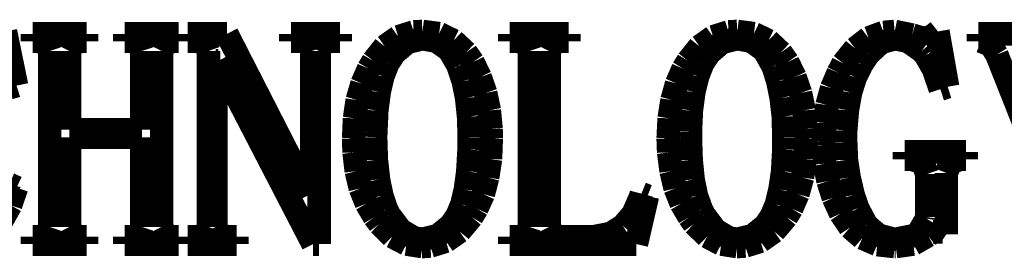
# Model space of a CAD drawing. Extents: x -53 to 531, y -106 to 304.
# Tile 55 of 65: x 514.2 to 518.45, y -95.61 to -94.58. Entities that reach past the tile are written whole.
import ezdxf

# ---------------------------------------------------------------- set-up
doc = ezdxf.new("R2010")
doc.units = 0
doc.layers.add('BOARD_GEOMETRY_DIMENSION', color=2, linetype='CONTINUOUS')
doc.layers.add('BOARD_GEOMETRY_SILKSCREEN_TOP', color=1, linetype='CONTINUOUS')

msp = doc.modelspace()

# ---------------------------------------------------------------- linework, layer by layer
at = {"layer": 'BOARD_GEOMETRY_DIMENSION', "const_width": 0.1016}
for points in [[(514.140704, -94.630494), (514.188456, -94.86392)], [(515.900924, -94.632526), (515.938516, -94.630494)], [(515.938516, -94.630494), (516.010398, -94.639892)], [(517.2583, -94.632526), (517.295892, -94.630494)], [(517.295892, -94.630494), (517.36752, -94.639892)], [(517.926574, -94.634812), (517.97458, -94.630494)], [(517.97458, -94.630494), (518.04951, -94.645988)], [(518.133838, -94.651322), (518.160762, -94.630494)], [(518.160762, -94.630494), (518.202672, -94.869)], [(514.25729, -94.672404), (514.25729, -94.640908)], [(514.25729, -94.640908), (514.490462, -94.640908)], [(514.278118, -94.672404), (514.25729, -94.672404)], [(514.32079, -94.682818), (514.278118, -94.672404)], [(514.469634, -94.672404), (514.432296, -94.682818)], [(514.490462, -94.672404), (514.469634, -94.672404)], [(514.490462, -94.640908), (514.490462, -94.672404)], [(514.6548, -94.672404), (514.6548, -94.640908)], [(514.6548, -94.640908), (514.887972, -94.640908)], [(514.676898, -94.672404), (514.6548, -94.672404)], [(514.7183, -94.682818), (514.676898, -94.672404)], [(514.867398, -94.672404), (514.829806, -94.682818)], [(514.887972, -94.672404), (514.867398, -94.672404)], [(514.887972, -94.640908), (514.887972, -94.672404)], [(514.925564, -94.672404), (514.925564, -94.640908)], [(514.925564, -94.640908), (515.095236, -94.640908)], [(514.963156, -94.672404), (514.925564, -94.672404)], [(515.004558, -94.682818), (514.963156, -94.672404)], [(515.095236, -94.640908), (515.450074, -95.33509)], [(515.37108, -94.672404), (515.37108, -94.640908)], [(515.37108, -94.640908), (515.583424, -94.640908)], [(515.413752, -94.672404), (515.37108, -94.672404)], [(515.450074, -94.682818), (515.413752, -94.672404)], [(515.540752, -94.672404), (515.508494, -94.682818)], [(515.583424, -94.672404), (515.540752, -94.672404)], [(515.583424, -94.640908), (515.583424, -94.672404)], [(515.775956, -94.69501), (515.834376, -94.653608)], [(515.834376, -94.653608), (515.900924, -94.632526)], [(515.938516, -94.661736), (515.874, -94.67723)], [(515.998714, -94.672404), (515.938516, -94.661736)], [(516.054086, -94.71152), (515.998714, -94.672404)], [(516.010398, -94.639892), (516.072628, -94.670118)], [(516.072628, -94.670118), (516.126984, -94.720918)], [(516.315198, -94.672404), (516.315198, -94.640908)], [(516.315198, -94.640908), (516.569198, -94.640908)], [(516.34644, -94.672404), (516.315198, -94.672404)], [(516.389112, -94.682818), (516.34644, -94.672404)], [(516.532876, -94.672404), (516.500618, -94.682818)], [(516.569198, -94.672404), (516.532876, -94.672404)], [(516.569198, -94.640908), (516.569198, -94.672404)], [(517.133332, -94.69501), (517.191752, -94.653608)], [(517.191752, -94.653608), (517.2583, -94.632526)], [(517.295892, -94.661736), (517.231122, -94.67723)], [(517.35609, -94.672404), (517.295892, -94.661736)], [(517.411208, -94.71152), (517.35609, -94.672404)], [(517.36752, -94.639892), (517.430004, -94.670118)], [(517.430004, -94.670118), (517.484106, -94.720918)], [(517.803892, -94.703392), (517.862058, -94.658434)], [(517.862058, -94.658434), (517.926574, -94.634812)], [(517.97458, -94.661736), (517.915398, -94.6785)], [(518.030714, -94.672404), (517.97458, -94.661736)], [(518.091166, -94.714822), (518.030714, -94.672404)], [(518.04951, -94.645988), (518.102596, -94.661736)], [(518.102596, -94.661736), (518.133838, -94.651322)], [(518.335768, -94.672404), (518.335768, -94.640908)], [(518.335768, -94.640908), (518.574274, -94.640908)], [(518.346182, -94.672404), (518.335768, -94.672404)], [(518.388854, -94.688914), (518.346182, -94.672404)], [(514.331204, -94.714822), (514.32079, -94.682818)], [(514.331204, -95.47352), (514.331204, -94.714822)], [(514.432296, -94.682818), (514.416548, -94.714822)], [(514.416548, -94.714822), (514.416548, -95.05442)], [(514.728714, -94.714822), (514.7183, -94.682818)], [(514.728714, -95.05442), (514.728714, -94.714822)], [(514.829806, -94.682818), (514.814058, -94.714822)], [(514.814058, -94.714822), (514.814058, -95.47352)], [(515.016242, -94.714822), (515.004558, -94.682818)], [(515.016242, -95.47352), (515.016242, -94.714822)], [(515.461758, -94.714822), (515.450074, -94.682818)], [(515.461758, -95.33509), (515.461758, -94.714822)], [(515.508494, -94.682818), (515.493, -94.714822)], [(515.493, -94.714822), (515.493, -95.547434)], [(515.726172, -94.757494), (515.775956, -94.69501)], [(515.874, -94.67723), (515.818628, -94.72422)], [(516.09244, -94.778322), (516.054086, -94.71152)], [(516.399526, -94.714822), (516.389112, -94.682818)], [(516.399526, -95.47352), (516.399526, -94.714822)], [(516.500618, -94.682818), (516.48487, -94.714822)], [(516.48487, -94.714822), (516.48487, -95.47352)], [(517.083294, -94.757494), (517.133332, -94.69501)], [(517.231122, -94.67723), (517.176004, -94.72422)], [(517.4488, -94.778322), (517.411208, -94.71152)], [(517.751822, -94.767908), (517.803892, -94.703392)], [(517.915398, -94.6785), (517.861042, -94.7293)], [(518.107676, -94.733618), (518.091166, -94.714822)], [(518.414762, -94.730316), (518.388854, -94.688914)], [(515.057898, -94.757494), (515.047484, -94.757494)], [(515.047484, -94.757494), (515.047484, -95.47352)], [(515.466838, -95.547434), (515.057898, -94.757494)], [(515.70636, -94.791022), (515.726172, -94.757494)], [(515.818628, -94.72422), (515.789672, -94.767908)], [(516.126984, -94.720918), (516.15594, -94.762574)], [(517.062466, -94.791022), (517.083294, -94.757494)], [(517.176004, -94.72422), (517.146794, -94.767908)], [(517.484106, -94.720918), (517.513316, -94.762574)], [(517.861042, -94.7293), (517.832086, -94.772988)], [(518.14222, -94.793816), (518.107676, -94.733618)], [(518.600182, -95.197676), (518.414762, -94.730316)], [(514.156198, -94.87408), (514.125972, -94.796102)], [(515.678166, -94.855284), (515.70636, -94.791022)], [(515.789672, -94.767908), (515.767574, -94.824296)], [(516.093456, -94.782386), (516.09244, -94.778322)], [(516.114284, -94.845124), (516.093456, -94.782386)], [(516.15594, -94.762574), (516.187182, -94.82709)], [(517.034526, -94.855284), (517.062466, -94.791022)], [(517.146794, -94.767908), (517.12495, -94.824296)], [(517.450832, -94.782386), (517.4488, -94.778322)], [(517.470644, -94.845124), (517.450832, -94.782386)], [(517.513316, -94.762574), (517.544558, -94.82709)], [(517.730994, -94.808294), (517.751822, -94.767908)], [(517.832086, -94.772988), (517.804908, -94.828106)], [(518.171176, -94.879414), (518.14222, -94.793816)], [(515.767574, -94.824296), (515.75208, -94.891606)], [(516.187182, -94.82709), (516.211058, -94.895924)], [(517.12495, -94.824296), (517.10844, -94.891606)], [(517.544558, -94.82709), (517.568434, -94.895924)], [(517.7028, -94.875096), (517.730994, -94.808294)], [(517.804908, -94.828106), (517.78408, -94.893892)], [(514.188456, -94.86392), (514.156198, -94.87408)], [(515.657338, -94.926404), (515.678166, -94.855284)], [(516.129016, -94.917006), (516.114284, -94.845124)], [(517.014714, -94.926404), (517.034526, -94.855284)], [(517.485122, -94.917006), (517.470644, -94.845124)], [(517.682988, -94.947994), (517.7028, -94.875096)], [(518.202672, -94.869), (518.171176, -94.879414)], [(515.645908, -95.005398), (515.657338, -94.926404)], [(515.75208, -94.891606), (515.741666, -94.971108)], [(516.137398, -94.997016), (516.129016, -94.917006)], [(516.211058, -94.895924), (516.226806, -94.971108)], [(517.002268, -95.005398), (517.014714, -94.926404)], [(517.10844, -94.891606), (517.098026, -94.971108)], [(517.49452, -94.997016), (517.485122, -94.917006)], [(517.568434, -94.895924), (517.584182, -94.971108)], [(517.78408, -94.893892), (517.770618, -94.970092)], [(515.741666, -94.971108), (515.737602, -95.062294)], [(516.226806, -94.971108), (516.234172, -95.051118)], [(517.098026, -94.971108), (517.093708, -95.062294)], [(517.584182, -94.971108), (517.591294, -95.051118)], [(517.671558, -95.02521), (517.682988, -94.947994)], [(517.770618, -94.970092), (517.763252, -95.057214)], [(515.641844, -95.091504), (515.645908, -95.005398)], [(516.140446, -95.086424), (516.137398, -94.997016)], [(516.99795, -95.091504), (517.002268, -95.005398)], [(517.496552, -95.086424), (517.49452, -94.997016)], [(514.416548, -95.05442), (514.728714, -95.05442)], [(516.234172, -95.051118), (516.235188, -95.091504)], [(517.591294, -95.051118), (517.592564, -95.091504)], [(517.667494, -95.107506), (517.671558, -95.02521)], [(514.728714, -95.086424), (514.416548, -95.086424)], [(514.416548, -95.086424), (514.416548, -95.47352)], [(514.728714, -95.47352), (514.728714, -95.086424)], [(515.643876, -95.15221), (515.641844, -95.091504)], [(515.737602, -95.062294), (515.736586, -95.086424)], [(515.736586, -95.086424), (515.739634, -95.184214)], [(516.13943, -95.140526), (516.140446, -95.086424)], [(516.235188, -95.091504), (516.231886, -95.180404)], [(517.000236, -95.15221), (516.99795, -95.091504)], [(517.093708, -95.062294), (517.093708, -95.086424)], [(517.093708, -95.086424), (517.09701, -95.184214)], [(517.496552, -95.140526), (517.496552, -95.086424)], [(517.592564, -95.091504), (517.588246, -95.180404)], [(517.763252, -95.057214), (517.763252, -95.107506)], [(516.134096, -95.234506), (516.13943, -95.140526)], [(517.491472, -95.234506), (517.496552, -95.140526)], [(517.667494, -95.12173), (517.667494, -95.107506)], [(517.672574, -95.200978), (517.667494, -95.12173)], [(517.763252, -95.107506), (517.7663, -95.184214)], [(515.653274, -95.233236), (515.643876, -95.15221)], [(516.231886, -95.180404), (516.21944, -95.260414)], [(517.01065, -95.233236), (517.000236, -95.15221)], [(517.588246, -95.180404), (517.576816, -95.260414)], [(518.017252, -95.182182), (518.017252, -95.149924)], [(518.017252, -95.149924), (518.282682, -95.149924)], [(518.04951, -95.182182), (518.017252, -95.182182)], [(518.0965, -95.197676), (518.04951, -95.182182)], [(518.255758, -95.182182), (518.214102, -95.197676)], [(518.282682, -95.182182), (518.255758, -95.182182)], [(518.282682, -95.149924), (518.282682, -95.182182)], [(515.739634, -95.184214), (515.749032, -95.268796)], [(517.09701, -95.184214), (517.105392, -95.268796)], [(517.687306, -95.275908), (517.672574, -95.200978)], [(517.7663, -95.184214), (517.777984, -95.260414)], [(518.11301, -95.245682), (518.0965, -95.197676)], [(518.214102, -95.197676), (518.197338, -95.240602)], [(515.6708, -95.307404), (515.653274, -95.233236)], [(516.123682, -95.31223), (516.134096, -95.234506)], [(516.21944, -95.260414), (516.200898, -95.332296)], [(517.028176, -95.307404), (517.01065, -95.233236)], [(517.480042, -95.31223), (517.491472, -95.234506)], [(517.576816, -95.260414), (517.557004, -95.332296)], [(517.777984, -95.260414), (517.79551, -95.33509)], [(518.11301, -95.431102), (518.11301, -95.245682)], [(518.197338, -95.240602), (518.197338, -95.505016)], [(514.1468, -95.324676), (514.156198, -95.288608)], [(514.156198, -95.288608), (514.188456, -95.304102)], [(514.188456, -95.304102), (514.162548, -95.379794)], [(515.696962, -95.372682), (515.6708, -95.307404)], [(515.749032, -95.268796), (515.76351, -95.339408)], [(517.054338, -95.372682), (517.028176, -95.307404)], [(517.105392, -95.268796), (517.11987, -95.339408)], [(517.710166, -95.347536), (517.687306, -95.275908)], [(515.450074, -95.33509), (515.461758, -95.33509)], [(515.76351, -95.339408), (515.783322, -95.397574)], [(516.108188, -95.377), (516.123682, -95.31223)], [(516.200898, -95.332296), (516.172704, -95.394526)], [(516.847074, -95.416624), (516.879586, -95.341694)], [(516.908542, -95.340424), (516.86079, -95.547434)], [(516.879586, -95.341694), (516.882634, -95.33001)], [(516.882634, -95.33001), (516.908542, -95.340424)], [(517.11987, -95.339408), (517.140698, -95.397574)], [(517.464294, -95.377), (517.480042, -95.31223)], [(517.557004, -95.332296), (517.53008, -95.394526)], [(517.741408, -95.415608), (517.710166, -95.347536)], [(517.79551, -95.33509), (517.815322, -95.39351)], [(514.162548, -95.379794), (514.125972, -95.44558)], [(515.731252, -95.431102), (515.696962, -95.372682)], [(516.08736, -95.426022), (516.108188, -95.377)], [(516.172704, -95.394526), (516.15086, -95.431102)], [(517.088628, -95.431102), (517.054338, -95.372682)], [(517.443466, -95.426022), (517.464294, -95.377)], [(517.53008, -95.394526), (517.507982, -95.431102)], [(517.815322, -95.39351), (517.853676, -95.465392)], [(515.753096, -95.460312), (515.731252, -95.431102)], [(515.783322, -95.397574), (515.794752, -95.420434)], [(515.794752, -95.420434), (515.84479, -95.486982)], [(516.060182, -95.465392), (516.08736, -95.426022)], [(516.15086, -95.431102), (516.09879, -95.493332)], [(516.80237, -95.468694), (516.847074, -95.416624)], [(517.109456, -95.460312), (517.088628, -95.431102)], [(517.140698, -95.397574), (517.152128, -95.420434)], [(517.152128, -95.420434), (517.202166, -95.486982)], [(517.417558, -95.465392), (517.443466, -95.426022)], [(517.507982, -95.431102), (517.45515, -95.493332)], [(517.782048, -95.475806), (517.741408, -95.415608)], [(518.075672, -95.499682), (518.111994, -95.438214)], [(518.111994, -95.438214), (518.11301, -95.431102)], [(514.32079, -95.505016), (514.331204, -95.47352)], [(514.416548, -95.47352), (514.432296, -95.505016)], [(514.7183, -95.505016), (514.728714, -95.47352)], [(514.814058, -95.47352), (514.829806, -95.505016)], [(515.004558, -95.505016), (515.016242, -95.47352)], [(515.047484, -95.47352), (515.062978, -95.505016)], [(515.808214, -95.515176), (515.753096, -95.460312)], [(516.004048, -95.511112), (516.060182, -95.465392)], [(516.389112, -95.505016), (516.399526, -95.47352)], [(516.48487, -95.47352), (516.500618, -95.505016)], [(516.7503, -95.501714), (516.80237, -95.468694)], [(517.16559, -95.515176), (517.109456, -95.460312)], [(517.361424, -95.511112), (517.417558, -95.465392)], [(517.835134, -95.521526), (517.782048, -95.475806)], [(517.853676, -95.465392), (517.90473, -95.50908)], [(514.25729, -95.547434), (514.25729, -95.516192)], [(514.25729, -95.516192), (514.284214, -95.516192)], [(514.284214, -95.516192), (514.32079, -95.505016)], [(514.432296, -95.505016), (514.4643, -95.516192)], [(514.4643, -95.516192), (514.490462, -95.516192)], [(514.490462, -95.516192), (514.490462, -95.547434)], [(514.6548, -95.547434), (514.6548, -95.516192)], [(514.6548, -95.516192), (514.681978, -95.516192)], [(514.681978, -95.516192), (514.7183, -95.505016)], [(514.829806, -95.505016), (514.862064, -95.516192)], [(514.862064, -95.516192), (514.887972, -95.516192)], [(514.887972, -95.516192), (514.887972, -95.547434)], [(514.925564, -95.547434), (514.925564, -95.516192)], [(514.925564, -95.516192), (514.968236, -95.516192)], [(514.968236, -95.516192), (515.004558, -95.505016)], [(515.062978, -95.505016), (515.095236, -95.516192)], [(515.095236, -95.516192), (515.137908, -95.516192)], [(515.137908, -95.516192), (515.137908, -95.547434)], [(515.869682, -95.547434), (515.808214, -95.515176)], [(515.84479, -95.486982), (515.902956, -95.521526)], [(515.902956, -95.521526), (515.938516, -95.526606)], [(515.938516, -95.526606), (516.004048, -95.511112)], [(516.09879, -95.493332), (516.039354, -95.534988)], [(516.315198, -95.547434), (516.315198, -95.516192)], [(516.315198, -95.516192), (516.351774, -95.516192)], [(516.351774, -95.516192), (516.389112, -95.505016)], [(516.500618, -95.505016), (516.532876, -95.516192)], [(516.532876, -95.516192), (516.67537, -95.516192)], [(516.67537, -95.516192), (516.7503, -95.501714)], [(517.227058, -95.547434), (517.16559, -95.515176)], [(517.202166, -95.486982), (517.260332, -95.521526)], [(517.260332, -95.521526), (517.295892, -95.526606)], [(517.295892, -95.526606), (517.361424, -95.511112)], [(517.45515, -95.493332), (517.395714, -95.534988)], [(517.89965, -95.54972), (517.835134, -95.521526)], [(517.90473, -95.50908), (517.970262, -95.526606)], [(517.97966, -95.526606), (518.05586, -95.511112)], [(518.11809, -95.511112), (518.05459, -95.547434)], [(518.05586, -95.511112), (518.075672, -95.499682)], [(518.139172, -95.494602), (518.11809, -95.511112)], [(518.18159, -95.494602), (518.139172, -95.494602)], [(518.197338, -95.505016), (518.18159, -95.494602)], [(514.490462, -95.547434), (514.25729, -95.547434)], [(514.887972, -95.547434), (514.6548, -95.547434)], [(515.137908, -95.547434), (514.925564, -95.547434)], [(515.493, -95.547434), (515.466838, -95.547434)], [(515.938516, -95.558102), (515.869682, -95.547434)], [(515.936992, -95.557594), (515.942834, -95.557594)], [(515.972806, -95.555816), (515.938516, -95.558102)], [(516.039354, -95.534988), (515.972806, -95.555816)], [(516.86079, -95.547434), (516.315198, -95.547434)], [(517.295892, -95.558102), (517.227058, -95.547434)], [(517.294368, -95.557594), (517.30021, -95.557594)], [(517.330182, -95.555816), (517.295892, -95.558102)], [(517.395714, -95.534988), (517.330182, -95.555816)], [(517.97458, -95.558102), (517.89965, -95.54972)], [(517.970262, -95.526606), (517.97966, -95.526606)], [(517.978898, -95.558102), (517.97458, -95.558102)], [(518.05459, -95.547434), (517.978898, -95.558102)]]:
    msp.add_lwpolyline(points, dxfattribs=at)
at = {"layer": 'BOARD_GEOMETRY_SILKSCREEN_TOP', "const_width": 0.1016}
for points in [[(514.140704, -94.630494), (514.188456, -94.86392)], [(515.900924, -94.632526), (515.938516, -94.630494)], [(515.938516, -94.630494), (516.010398, -94.639892)], [(517.2583, -94.632526), (517.295892, -94.630494)], [(517.295892, -94.630494), (517.36752, -94.639892)], [(517.926574, -94.634812), (517.97458, -94.630494)], [(517.97458, -94.630494), (518.04951, -94.645988)], [(518.133838, -94.651322), (518.160762, -94.630494)], [(518.160762, -94.630494), (518.202672, -94.869)], [(514.25729, -94.640908), (514.490462, -94.640908)], [(514.25729, -94.672404), (514.25729, -94.640908)], [(514.278118, -94.672404), (514.25729, -94.672404)], [(514.32079, -94.682818), (514.278118, -94.672404)], [(514.469634, -94.672404), (514.432296, -94.682818)], [(514.490462, -94.672404), (514.469634, -94.672404)], [(514.490462, -94.640908), (514.490462, -94.672404)], [(514.6548, -94.640908), (514.887972, -94.640908)], [(514.6548, -94.672404), (514.6548, -94.640908)], [(514.676898, -94.672404), (514.6548, -94.672404)], [(514.7183, -94.682818), (514.676898, -94.672404)], [(514.867398, -94.672404), (514.829806, -94.682818)], [(514.887972, -94.672404), (514.867398, -94.672404)], [(514.887972, -94.640908), (514.887972, -94.672404)], [(514.925564, -94.640908), (515.095236, -94.640908)], [(514.925564, -94.672404), (514.925564, -94.640908)], [(514.963156, -94.672404), (514.925564, -94.672404)], [(515.004558, -94.682818), (514.963156, -94.672404)], [(515.095236, -94.640908), (515.450074, -95.33509)], [(515.37108, -94.640908), (515.583424, -94.640908)], [(515.37108, -94.672404), (515.37108, -94.640908)], [(515.413752, -94.672404), (515.37108, -94.672404)], [(515.450074, -94.682818), (515.413752, -94.672404)], [(515.540752, -94.672404), (515.508494, -94.682818)], [(515.583424, -94.672404), (515.540752, -94.672404)], [(515.583424, -94.640908), (515.583424, -94.672404)], [(515.775956, -94.69501), (515.834376, -94.653608)], [(515.834376, -94.653608), (515.900924, -94.632526)], [(515.938516, -94.661736), (515.874, -94.67723)], [(515.998714, -94.672404), (515.938516, -94.661736)], [(516.054086, -94.71152), (515.998714, -94.672404)], [(516.010398, -94.639892), (516.072628, -94.670118)], [(516.072628, -94.670118), (516.126984, -94.720918)], [(516.315198, -94.640908), (516.569198, -94.640908)], [(516.315198, -94.672404), (516.315198, -94.640908)], [(516.34644, -94.672404), (516.315198, -94.672404)], [(516.389112, -94.682818), (516.34644, -94.672404)], [(516.532876, -94.672404), (516.500618, -94.682818)], [(516.569198, -94.672404), (516.532876, -94.672404)], [(516.569198, -94.640908), (516.569198, -94.672404)], [(517.133332, -94.69501), (517.191752, -94.653608)], [(517.191752, -94.653608), (517.2583, -94.632526)], [(517.295892, -94.661736), (517.231122, -94.67723)], [(517.35609, -94.672404), (517.295892, -94.661736)], [(517.411208, -94.71152), (517.35609, -94.672404)], [(517.36752, -94.639892), (517.430004, -94.670118)], [(517.430004, -94.670118), (517.484106, -94.720918)], [(517.803892, -94.703392), (517.862058, -94.658434)], [(517.862058, -94.658434), (517.926574, -94.634812)], [(517.97458, -94.661736), (517.915398, -94.6785)], [(518.030714, -94.672404), (517.97458, -94.661736)], [(518.091166, -94.714822), (518.030714, -94.672404)], [(518.04951, -94.645988), (518.102596, -94.661736)], [(518.102596, -94.661736), (518.133838, -94.651322)], [(518.335768, -94.640908), (518.574274, -94.640908)], [(518.335768, -94.672404), (518.335768, -94.640908)], [(518.346182, -94.672404), (518.335768, -94.672404)], [(518.388854, -94.688914), (518.346182, -94.672404)], [(514.331204, -94.714822), (514.32079, -94.682818)], [(514.331204, -95.47352), (514.331204, -94.714822)], [(514.432296, -94.682818), (514.416548, -94.714822)], [(514.416548, -94.714822), (514.416548, -95.05442)], [(514.728714, -94.714822), (514.7183, -94.682818)], [(514.728714, -95.05442), (514.728714, -94.714822)], [(514.829806, -94.682818), (514.814058, -94.714822)], [(514.814058, -94.714822), (514.814058, -95.47352)], [(515.016242, -94.714822), (515.004558, -94.682818)], [(515.016242, -95.47352), (515.016242, -94.714822)], [(515.461758, -94.714822), (515.450074, -94.682818)], [(515.461758, -95.33509), (515.461758, -94.714822)], [(515.508494, -94.682818), (515.493, -94.714822)], [(515.493, -94.714822), (515.493, -95.547434)], [(515.726172, -94.757494), (515.775956, -94.69501)], [(515.874, -94.67723), (515.818628, -94.72422)], [(516.09244, -94.778322), (516.054086, -94.71152)], [(516.399526, -94.714822), (516.389112, -94.682818)], [(516.399526, -95.47352), (516.399526, -94.714822)], [(516.500618, -94.682818), (516.48487, -94.714822)], [(516.48487, -94.714822), (516.48487, -95.47352)], [(517.083294, -94.757494), (517.133332, -94.69501)], [(517.231122, -94.67723), (517.176004, -94.72422)], [(517.4488, -94.778322), (517.411208, -94.71152)], [(517.751822, -94.767908), (517.803892, -94.703392)], [(517.915398, -94.6785), (517.861042, -94.7293)], [(518.107676, -94.733618), (518.091166, -94.714822)], [(518.414762, -94.730316), (518.388854, -94.688914)], [(515.057898, -94.757494), (515.047484, -94.757494)], [(515.047484, -94.757494), (515.047484, -95.47352)], [(515.466838, -95.547434), (515.057898, -94.757494)], [(515.70636, -94.791022), (515.726172, -94.757494)], [(515.818628, -94.72422), (515.789672, -94.767908)], [(516.126984, -94.720918), (516.15594, -94.762574)], [(517.062466, -94.791022), (517.083294, -94.757494)], [(517.176004, -94.72422), (517.146794, -94.767908)], [(517.484106, -94.720918), (517.513316, -94.762574)], [(517.861042, -94.7293), (517.832086, -94.772988)], [(518.14222, -94.793816), (518.107676, -94.733618)], [(518.600182, -95.197676), (518.414762, -94.730316)], [(514.156198, -94.87408), (514.125972, -94.796102)], [(515.678166, -94.855284), (515.70636, -94.791022)], [(515.789672, -94.767908), (515.767574, -94.824296)], [(516.093456, -94.782386), (516.09244, -94.778322)], [(516.114284, -94.845124), (516.093456, -94.782386)], [(516.15594, -94.762574), (516.187182, -94.82709)], [(517.034526, -94.855284), (517.062466, -94.791022)], [(517.146794, -94.767908), (517.12495, -94.824296)], [(517.450832, -94.782386), (517.4488, -94.778322)], [(517.470644, -94.845124), (517.450832, -94.782386)], [(517.513316, -94.762574), (517.544558, -94.82709)], [(517.730994, -94.808294), (517.751822, -94.767908)], [(517.832086, -94.772988), (517.804908, -94.828106)], [(518.171176, -94.879414), (518.14222, -94.793816)], [(515.767574, -94.824296), (515.75208, -94.891606)], [(516.187182, -94.82709), (516.211058, -94.895924)], [(517.12495, -94.824296), (517.10844, -94.891606)], [(517.544558, -94.82709), (517.568434, -94.895924)], [(517.7028, -94.875096), (517.730994, -94.808294)], [(517.804908, -94.828106), (517.78408, -94.893892)], [(514.188456, -94.86392), (514.156198, -94.87408)], [(515.657338, -94.926404), (515.678166, -94.855284)], [(516.129016, -94.917006), (516.114284, -94.845124)], [(517.014714, -94.926404), (517.034526, -94.855284)], [(517.485122, -94.917006), (517.470644, -94.845124)], [(517.682988, -94.947994), (517.7028, -94.875096)], [(518.202672, -94.869), (518.171176, -94.879414)], [(515.645908, -95.005398), (515.657338, -94.926404)], [(515.75208, -94.891606), (515.741666, -94.971108)], [(516.137398, -94.997016), (516.129016, -94.917006)], [(516.211058, -94.895924), (516.226806, -94.971108)], [(517.002268, -95.005398), (517.014714, -94.926404)], [(517.10844, -94.891606), (517.098026, -94.971108)], [(517.49452, -94.997016), (517.485122, -94.917006)], [(517.568434, -94.895924), (517.584182, -94.971108)], [(517.78408, -94.893892), (517.770618, -94.970092)], [(515.741666, -94.971108), (515.737602, -95.062294)], [(516.226806, -94.971108), (516.234172, -95.051118)], [(517.098026, -94.971108), (517.093708, -95.062294)], [(517.584182, -94.971108), (517.591294, -95.051118)], [(517.671558, -95.02521), (517.682988, -94.947994)], [(517.770618, -94.970092), (517.763252, -95.057214)], [(515.641844, -95.091504), (515.645908, -95.005398)], [(516.140446, -95.086424), (516.137398, -94.997016)], [(516.99795, -95.091504), (517.002268, -95.005398)], [(517.496552, -95.086424), (517.49452, -94.997016)], [(514.416548, -95.05442), (514.728714, -95.05442)], [(516.234172, -95.051118), (516.235188, -95.091504)], [(517.591294, -95.051118), (517.592564, -95.091504)], [(517.667494, -95.107506), (517.671558, -95.02521)], [(514.728714, -95.086424), (514.416548, -95.086424)], [(514.416548, -95.086424), (514.416548, -95.47352)], [(514.728714, -95.47352), (514.728714, -95.086424)], [(515.643876, -95.15221), (515.641844, -95.091504)], [(515.737602, -95.062294), (515.736586, -95.086424)], [(515.736586, -95.086424), (515.739634, -95.184214)], [(516.13943, -95.140526), (516.140446, -95.086424)], [(516.235188, -95.091504), (516.231886, -95.180404)], [(517.000236, -95.15221), (516.99795, -95.091504)], [(517.093708, -95.062294), (517.093708, -95.086424)], [(517.093708, -95.086424), (517.09701, -95.184214)], [(517.496552, -95.140526), (517.496552, -95.086424)], [(517.592564, -95.091504), (517.588246, -95.180404)], [(517.763252, -95.057214), (517.763252, -95.107506)], [(516.134096, -95.234506), (516.13943, -95.140526)], [(517.491472, -95.234506), (517.496552, -95.140526)], [(517.667494, -95.12173), (517.667494, -95.107506)], [(517.672574, -95.200978), (517.667494, -95.12173)], [(517.763252, -95.107506), (517.7663, -95.184214)], [(515.653274, -95.233236), (515.643876, -95.15221)], [(516.231886, -95.180404), (516.21944, -95.260414)], [(517.01065, -95.233236), (517.000236, -95.15221)], [(517.588246, -95.180404), (517.576816, -95.260414)], [(518.017252, -95.182182), (518.017252, -95.149924)], [(518.017252, -95.149924), (518.282682, -95.149924)], [(518.04951, -95.182182), (518.017252, -95.182182)], [(518.0965, -95.197676), (518.04951, -95.182182)], [(518.255758, -95.182182), (518.214102, -95.197676)], [(518.282682, -95.182182), (518.255758, -95.182182)], [(518.282682, -95.149924), (518.282682, -95.182182)], [(515.739634, -95.184214), (515.749032, -95.268796)], [(517.09701, -95.184214), (517.105392, -95.268796)], [(517.687306, -95.275908), (517.672574, -95.200978)], [(517.7663, -95.184214), (517.777984, -95.260414)], [(518.11301, -95.245682), (518.0965, -95.197676)], [(518.214102, -95.197676), (518.197338, -95.240602)], [(515.6708, -95.307404), (515.653274, -95.233236)], [(516.123682, -95.31223), (516.134096, -95.234506)], [(516.21944, -95.260414), (516.200898, -95.332296)], [(517.028176, -95.307404), (517.01065, -95.233236)], [(517.480042, -95.31223), (517.491472, -95.234506)], [(517.576816, -95.260414), (517.557004, -95.332296)], [(517.777984, -95.260414), (517.79551, -95.33509)], [(518.11301, -95.431102), (518.11301, -95.245682)], [(518.197338, -95.240602), (518.197338, -95.505016)], [(514.1468, -95.324676), (514.156198, -95.288608)], [(514.156198, -95.288608), (514.188456, -95.304102)], [(514.188456, -95.304102), (514.162548, -95.379794)], [(515.696962, -95.372682), (515.6708, -95.307404)], [(515.749032, -95.268796), (515.76351, -95.339408)], [(517.054338, -95.372682), (517.028176, -95.307404)], [(517.105392, -95.268796), (517.11987, -95.339408)], [(517.710166, -95.347536), (517.687306, -95.275908)], [(515.450074, -95.33509), (515.461758, -95.33509)], [(515.76351, -95.339408), (515.783322, -95.397574)], [(516.108188, -95.377), (516.123682, -95.31223)], [(516.200898, -95.332296), (516.172704, -95.394526)], [(516.847074, -95.416624), (516.879586, -95.341694)], [(516.908542, -95.340424), (516.86079, -95.547434)], [(516.879586, -95.341694), (516.882634, -95.33001)], [(516.882634, -95.33001), (516.908542, -95.340424)], [(517.11987, -95.339408), (517.140698, -95.397574)], [(517.464294, -95.377), (517.480042, -95.31223)], [(517.557004, -95.332296), (517.53008, -95.394526)], [(517.741408, -95.415608), (517.710166, -95.347536)], [(517.79551, -95.33509), (517.815322, -95.39351)], [(514.162548, -95.379794), (514.125972, -95.44558)], [(515.731252, -95.431102), (515.696962, -95.372682)], [(516.08736, -95.426022), (516.108188, -95.377)], [(516.172704, -95.394526), (516.15086, -95.431102)], [(517.088628, -95.431102), (517.054338, -95.372682)], [(517.443466, -95.426022), (517.464294, -95.377)], [(517.53008, -95.394526), (517.507982, -95.431102)], [(517.815322, -95.39351), (517.853676, -95.465392)], [(515.753096, -95.460312), (515.731252, -95.431102)], [(515.783322, -95.397574), (515.794752, -95.420434)], [(515.794752, -95.420434), (515.84479, -95.486982)], [(516.060182, -95.465392), (516.08736, -95.426022)], [(516.15086, -95.431102), (516.09879, -95.493332)], [(516.80237, -95.468694), (516.847074, -95.416624)], [(517.109456, -95.460312), (517.088628, -95.431102)], [(517.140698, -95.397574), (517.152128, -95.420434)], [(517.152128, -95.420434), (517.202166, -95.486982)], [(517.417558, -95.465392), (517.443466, -95.426022)], [(517.507982, -95.431102), (517.45515, -95.493332)], [(517.782048, -95.475806), (517.741408, -95.415608)], [(518.075672, -95.499682), (518.111994, -95.438214)], [(518.111994, -95.438214), (518.11301, -95.431102)], [(514.32079, -95.505016), (514.331204, -95.47352)], [(514.416548, -95.47352), (514.432296, -95.505016)], [(514.7183, -95.505016), (514.728714, -95.47352)], [(514.814058, -95.47352), (514.829806, -95.505016)], [(515.004558, -95.505016), (515.016242, -95.47352)], [(515.047484, -95.47352), (515.062978, -95.505016)], [(515.808214, -95.515176), (515.753096, -95.460312)], [(516.004048, -95.511112), (516.060182, -95.465392)], [(516.389112, -95.505016), (516.399526, -95.47352)], [(516.48487, -95.47352), (516.500618, -95.505016)], [(516.7503, -95.501714), (516.80237, -95.468694)], [(517.16559, -95.515176), (517.109456, -95.460312)], [(517.361424, -95.511112), (517.417558, -95.465392)], [(517.835134, -95.521526), (517.782048, -95.475806)], [(517.853676, -95.465392), (517.90473, -95.50908)], [(514.25729, -95.547434), (514.25729, -95.516192)], [(514.25729, -95.516192), (514.284214, -95.516192)], [(514.284214, -95.516192), (514.32079, -95.505016)], [(514.432296, -95.505016), (514.4643, -95.516192)], [(514.4643, -95.516192), (514.490462, -95.516192)], [(514.490462, -95.516192), (514.490462, -95.547434)], [(514.6548, -95.547434), (514.6548, -95.516192)], [(514.6548, -95.516192), (514.681978, -95.516192)], [(514.681978, -95.516192), (514.7183, -95.505016)], [(514.829806, -95.505016), (514.862064, -95.516192)], [(514.862064, -95.516192), (514.887972, -95.516192)], [(514.887972, -95.516192), (514.887972, -95.547434)], [(514.925564, -95.547434), (514.925564, -95.516192)], [(514.925564, -95.516192), (514.968236, -95.516192)], [(514.968236, -95.516192), (515.004558, -95.505016)], [(515.062978, -95.505016), (515.095236, -95.516192)], [(515.095236, -95.516192), (515.137908, -95.516192)], [(515.137908, -95.516192), (515.137908, -95.547434)], [(515.869682, -95.547434), (515.808214, -95.515176)], [(515.84479, -95.486982), (515.902956, -95.521526)], [(515.902956, -95.521526), (515.938516, -95.526606)], [(515.938516, -95.526606), (516.004048, -95.511112)], [(516.09879, -95.493332), (516.039354, -95.534988)], [(516.315198, -95.547434), (516.315198, -95.516192)], [(516.315198, -95.516192), (516.351774, -95.516192)], [(516.351774, -95.516192), (516.389112, -95.505016)], [(516.500618, -95.505016), (516.532876, -95.516192)], [(516.532876, -95.516192), (516.67537, -95.516192)], [(516.67537, -95.516192), (516.7503, -95.501714)], [(517.227058, -95.547434), (517.16559, -95.515176)], [(517.202166, -95.486982), (517.260332, -95.521526)], [(517.260332, -95.521526), (517.295892, -95.526606)], [(517.295892, -95.526606), (517.361424, -95.511112)], [(517.45515, -95.493332), (517.395714, -95.534988)], [(517.89965, -95.54972), (517.835134, -95.521526)], [(517.90473, -95.50908), (517.970262, -95.526606)], [(517.97966, -95.526606), (518.05586, -95.511112)], [(518.11809, -95.511112), (518.05459, -95.547434)], [(518.05586, -95.511112), (518.075672, -95.499682)], [(518.139172, -95.494602), (518.11809, -95.511112)], [(518.18159, -95.494602), (518.139172, -95.494602)], [(518.197338, -95.505016), (518.18159, -95.494602)], [(514.490462, -95.547434), (514.25729, -95.547434)], [(514.887972, -95.547434), (514.6548, -95.547434)], [(515.137908, -95.547434), (514.925564, -95.547434)], [(515.493, -95.547434), (515.466838, -95.547434)], [(515.938516, -95.558102), (515.869682, -95.547434)], [(515.936992, -95.557594), (515.942834, -95.557594)], [(515.972806, -95.555816), (515.938516, -95.558102)], [(516.039354, -95.534988), (515.972806, -95.555816)], [(516.86079, -95.547434), (516.315198, -95.547434)], [(517.295892, -95.558102), (517.227058, -95.547434)], [(517.294368, -95.557594), (517.30021, -95.557594)], [(517.330182, -95.555816), (517.295892, -95.558102)], [(517.395714, -95.534988), (517.330182, -95.555816)], [(517.97458, -95.558102), (517.89965, -95.54972)], [(517.970262, -95.526606), (517.97966, -95.526606)], [(517.978898, -95.558102), (517.97458, -95.558102)], [(518.05459, -95.547434), (517.978898, -95.558102)]]:
    msp.add_lwpolyline(points, dxfattribs=at)

doc.saveas('drawing.dxf')
